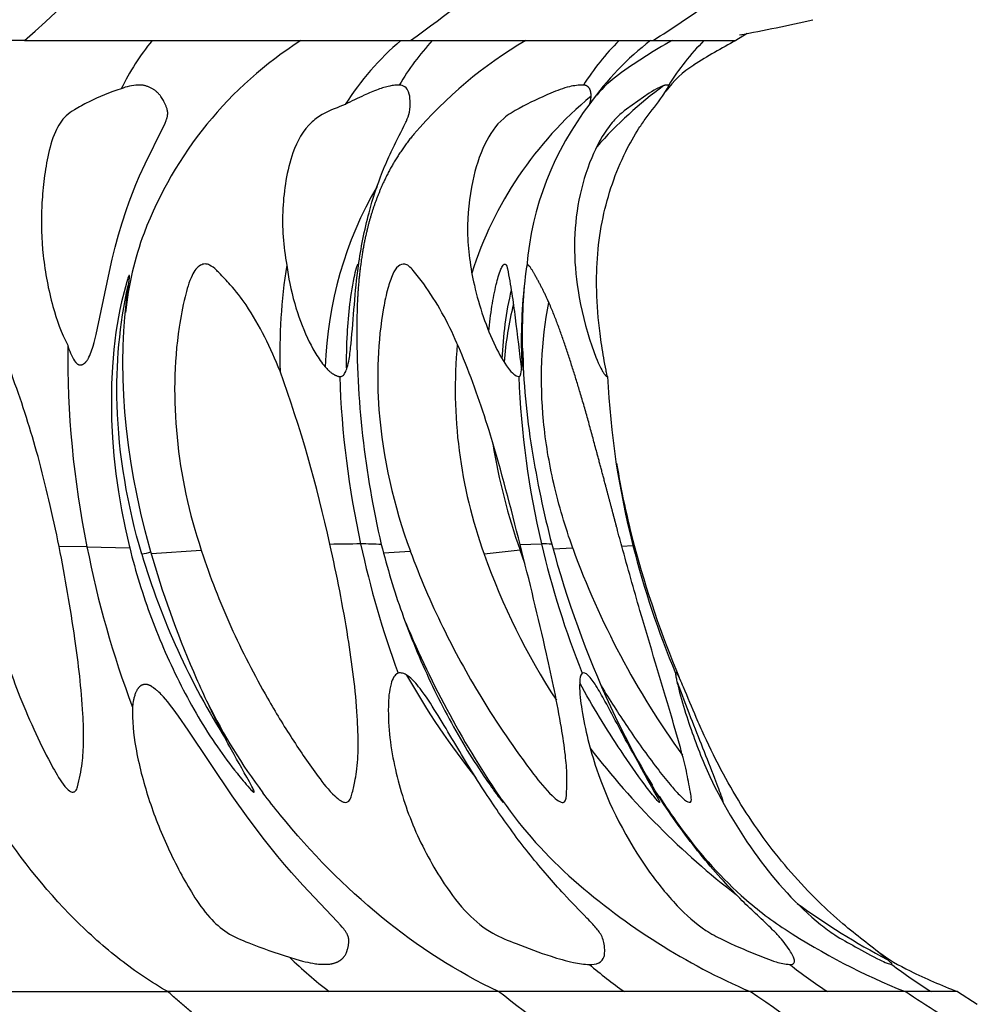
# Model space of a CAD drawing. Header units: millimetres. Extents: x 1250 to 1725, y 0 to 1655.
# Tile 41 of 256: x 1539 to 1567, y 193 to 223. Entities that reach past the tile are written whole.
import ezdxf

# ---------------------------------------------------------------- set-up
doc = ezdxf.new("R2010")
doc.units = ezdxf.units.MM
doc.header["$MEASUREMENT"] = 0
doc.layers.add('Crea2D$visibili$tangenti', color=7, linetype='Continuous', true_color=0x000000)

msp = doc.modelspace()

# ---------------------------------------------------------------- linework, layer by layer
at = {"layer": 'Crea2D$visibili$tangenti'}
for p, q in [((1560.406, 222.315), (1560.067, 222.101)), ((1538.841, 222.101), (1523.833, 222.101)), ((1538.841, 222.101), (1550.358, 222.101)), ((1550.358, 222.101), (1557.597, 222.101)), ((1557.597, 222.101), (1560.067, 222.101)), ((1553.825, 215.348), (1553.827, 215.362)), ((1540.701, 206.994), (1539.871, 206.998)), ((1540.701, 206.994), (1541.977, 206.96)), ((1542.625, 206.797), (1544.114, 206.893)), ((1544.114, 206.893), (1544.119, 206.861)), ((1553.627, 206.894), (1552.556, 206.777)), ((1553.774, 206.489), (1553.627, 206.894)), ((1553.63, 207.058), (1554.266, 207.077)), ((1555.2, 206.948), (1554.615, 206.918)), ((1556.665, 207.007), (1556.996, 207.029)), ((1556.996, 207.029), (1557.026, 207.031)), ((1549.55, 206.808), (1550.352, 206.865)), ((1549.988, 203.221), (1549.976, 203.217)), ((1556.713, 201.411), (1556.945, 200.95)), ((1537.405, 193.716), (1543.111, 193.716)), ((1547.934, 193.716), (1543.111, 193.716)), ((1552.987, 193.716), (1547.934, 193.716)), ((1556.741, 193.716), (1552.987, 193.716)), ((1560.496, 193.716), (1556.741, 193.716)), ((1562.807, 193.716), (1560.496, 193.716)), ((1565.119, 193.716), (1562.807, 193.716)), ((1565.9, 193.716), (1565.119, 193.716)), ((1566.681, 193.716), (1565.9, 193.716)), ((1566.681, 193.716), (1567.273, 193.34))]:
    msp.add_line(p, q, dxfattribs=at)
for points in [[(1540.127, 213.013, 0.077342), (1540.333, 212.539), (1540.359, 212.507), (1540.366, 212.499), (1540.373, 212.491), (1540.38, 212.483), (1540.388, 212.475), (1540.392, 212.471), (1540.396, 212.467), (1540.4, 212.464), (1540.404, 212.46), (1540.408, 212.457), (1540.412, 212.453), (1540.416, 212.45), (1540.421, 212.447), (1540.425, 212.444), (1540.43, 212.441), (1540.434, 212.439), (1540.439, 212.436), (1540.441, 212.435), (1540.443, 212.434), (1540.446, 212.433), (1540.448, 212.432), (1540.45, 212.431), (1540.453, 212.43), (1540.455, 212.429), (1540.458, 212.428), (1540.461, 212.427), (1540.465, 212.426), (1540.469, 212.425), (1540.473, 212.424), (1540.477, 212.424), (1540.481, 212.423), (1540.485, 212.422), (1540.489, 212.422), (1540.493, 212.422), (1540.497, 212.422), (1540.501, 212.422), (1540.505, 212.422), (1540.509, 212.422), (1540.513, 212.422), (1540.517, 212.423), (1540.521, 212.423), (1540.525, 212.424), (1540.529, 212.424), (1540.533, 212.425), (1540.537, 212.426), (1540.541, 212.427), (1540.545, 212.428), (1540.549, 212.429), (1540.553, 212.43), (1540.557, 212.431), (1540.561, 212.432), (1540.565, 212.434), (1540.569, 212.435), (1540.573, 212.437), (1540.577, 212.438), (1540.581, 212.44), (1540.584, 212.442), (1540.588, 212.444), (1540.592, 212.446), (1540.596, 212.448), (1540.599, 212.45), (1540.603, 212.452), (1540.607, 212.454), (1540.614, 212.458), (1540.621, 212.463), (1540.627, 212.468), (1540.634, 212.473), (1540.641, 212.479), (1540.647, 212.484), (1540.653, 212.49), (1540.659, 212.496), (1540.665, 212.502), (1540.671, 212.509), (1540.676, 212.515), (1540.682, 212.522), (1540.687, 212.529), (1540.692, 212.535), (1540.697, 212.542), (1540.707, 212.557), (1540.717, 212.572), (1540.726, 212.587), (1540.734, 212.602), (1540.743, 212.618), (1540.759, 212.649), (1540.785, 212.704), (1540.808, 212.758), (1540.83, 212.812), (1540.851, 212.867), (1540.869, 212.922), (1540.887, 212.977), (1540.92, 213.089), (1540.951, 213.207), (1540.98, 213.326), (1541.343, 215.073), (1541.455, 215.572), (1541.547, 215.938), (1541.648, 216.303), (1541.757, 216.666), (1541.874, 217.026), (1541.964, 217.288), (1542.06, 217.547), (1542.162, 217.805), (1542.27, 218.059), (1542.437, 218.421), (1542.971, 219.492), (1543.017, 219.589), (1543.039, 219.639), (1543.049, 219.664), (1543.059, 219.689), (1543.07, 219.72), (1543.08, 219.751), (1543.085, 219.767), (1543.089, 219.783), (1543.094, 219.799), (1543.097, 219.815), (1543.101, 219.832), (1543.104, 219.849), (1543.107, 219.866), (1543.109, 219.883), (1543.11, 219.891), (1543.111, 219.9), (1543.111, 219.908), (1543.112, 219.917), (1543.112, 219.925), (1543.112, 219.934), (1543.112, 219.942), (1543.111, 219.951), (1543.111, 219.962), (1543.11, 219.973), (1543.108, 219.984), (1543.107, 219.995), (1543.105, 220.006), (1543.103, 220.017), (1543.1, 220.027), (1543.098, 220.038), (1543.095, 220.049), (1543.092, 220.06), (1543.085, 220.081), (1543.078, 220.103), (1543.07, 220.124), (1543.063, 220.144), (1543.054, 220.164), (1543.037, 220.203), (1543.019, 220.241), (1542.999, 220.28), (1542.982, 220.311), (1542.964, 220.343), (1542.945, 220.374), (1542.925, 220.404), (1542.905, 220.434), (1542.894, 220.448), (1542.883, 220.463), (1542.872, 220.477), (1542.86, 220.491), (1542.849, 220.504), (1542.837, 220.518), (1542.822, 220.533), (1542.807, 220.548), (1542.791, 220.563), (1542.776, 220.577), (1542.759, 220.591), (1542.743, 220.604), (1542.726, 220.617), (1542.709, 220.629), (1542.691, 220.641), (1542.673, 220.653), (1542.655, 220.664), (1542.637, 220.675), (1542.618, 220.685), (1542.599, 220.694), (1542.58, 220.703), (1542.56, 220.712), (1542.541, 220.72), (1542.521, 220.727), (1542.501, 220.734), (1542.481, 220.741), (1542.46, 220.747), (1542.44, 220.752), (1542.419, 220.757), (1542.398, 220.761), (1542.377, 220.765), (1542.356, 220.768), (1542.335, 220.77), (1542.314, 220.772), (1542.292, 220.774), (1542.271, 220.774), (1542.25, 220.774), (1542.228, 220.774)], [(1557.774, 199.553, 0.014691), (1558.365, 198.686, 0.054154), (1560.227, 196.586, 0.039831), (1561.54, 195.577)]]:
    msp.add_lwpolyline(points, format="xyb", dxfattribs=at)
for points in [[(1558.063, 220.771), (1558.014, 220.774), (1558.005, 220.773), (1557.996, 220.773), (1557.987, 220.772), (1557.978, 220.771), (1557.969, 220.77), (1557.96, 220.768), (1557.952, 220.766), (1557.943, 220.764), (1557.934, 220.762), (1557.926, 220.759), (1557.909, 220.754), (1557.892, 220.748), (1557.875, 220.742), (1557.852, 220.733), (1557.829, 220.723), (1557.807, 220.713), (1557.785, 220.703), (1557.741, 220.681), (1557.697, 220.658), (1557.625, 220.617), (1557.554, 220.574), (1557.484, 220.529), (1557.142, 220.292), (1556.802, 220.052), (1556.736, 220.001), (1556.671, 219.949), (1556.64, 219.922), (1556.609, 219.895), (1556.567, 219.857), (1556.527, 219.818), (1556.488, 219.778), (1556.45, 219.737), (1556.412, 219.696), (1556.375, 219.654), (1556.34, 219.61), (1556.305, 219.567), (1556.263, 219.511), (1556.222, 219.455), (1556.182, 219.398), (1556.144, 219.34), (1556.107, 219.282), (1556.071, 219.223), (1556.036, 219.163), (1556.002, 219.102), (1555.938, 218.979), (1555.877, 218.854), (1555.819, 218.728), (1555.765, 218.6), (1555.704, 218.447), (1555.647, 218.292), (1555.594, 218.137), (1555.544, 217.98), (1555.498, 217.822), (1555.457, 217.662), (1555.419, 217.503), (1555.385, 217.342), (1555.354, 217.175), (1555.328, 217.007), (1555.305, 216.839), (1555.287, 216.671), (1555.272, 216.501), (1555.262, 216.332), (1555.255, 216.162), (1555.253, 215.993), (1555.254, 215.823), (1555.258, 215.653), (1555.266, 215.483), (1555.278, 215.314), (1555.293, 215.144), (1555.312, 214.975), (1555.333, 214.807), (1555.358, 214.639), (1555.394, 214.429), (1555.435, 214.22), (1555.48, 214.013), (1555.53, 213.806), (1555.584, 213.6), (1555.642, 213.396), (1555.704, 213.192), (1555.77, 212.99), (1555.829, 212.819), (1555.892, 212.65), (1555.926, 212.566), (1555.962, 212.483), (1555.999, 212.401), (1556.039, 212.319), (1556.063, 212.273), (1556.076, 212.25), (1556.089, 212.228), (1556.103, 212.205), (1556.117, 212.184), (1556.132, 212.162), (1556.139, 212.152), (1556.147, 212.141), (1556.153, 212.135), (1556.158, 212.128), (1556.164, 212.121), (1556.17, 212.115), (1556.176, 212.108), (1556.179, 212.105), (1556.182, 212.102), (1556.185, 212.099), (1556.189, 212.096), (1556.192, 212.094), (1556.196, 212.091), (1556.198, 212.089), (1556.2, 212.088), (1556.202, 212.086), (1556.205, 212.084), (1556.207, 212.083), (1556.21, 212.081), (1556.212, 212.08), (1556.215, 212.079), (1556.217, 212.077), (1556.22, 212.076), (1556.221, 212.076), (1556.222, 212.075), (1556.224, 212.075), (1556.225, 212.074), (1556.226, 212.074), (1556.228, 212.073), (1556.229, 212.073), (1556.23, 212.073), (1556.232, 212.072), (1556.233, 212.072), (1556.234, 212.072), (1556.236, 212.071)], [(1555.714, 220.215), (1555.732, 220.301), (1555.737, 220.33), (1555.74, 220.357), (1555.743, 220.384), (1555.745, 220.41), (1555.746, 220.437), (1555.747, 220.458), (1555.747, 220.479), (1555.746, 220.5), (1555.745, 220.511), (1555.744, 220.521), (1555.743, 220.532), (1555.742, 220.542), (1555.74, 220.553), (1555.739, 220.563), (1555.737, 220.573), (1555.734, 220.584), (1555.732, 220.594), (1555.729, 220.604), (1555.726, 220.612), (1555.723, 220.62), (1555.72, 220.629), (1555.717, 220.637), (1555.713, 220.645), (1555.709, 220.653), (1555.705, 220.66), (1555.701, 220.668), (1555.699, 220.672), (1555.696, 220.675), (1555.694, 220.679), (1555.691, 220.683), (1555.689, 220.686), (1555.686, 220.69), (1555.684, 220.693), (1555.681, 220.696), (1555.678, 220.7), (1555.675, 220.703), (1555.672, 220.706), (1555.669, 220.709), (1555.666, 220.712), (1555.663, 220.715), (1555.66, 220.718), (1555.657, 220.721), (1555.654, 220.724), (1555.651, 220.726), (1555.647, 220.728), (1555.644, 220.731), (1555.641, 220.733), (1555.638, 220.735), (1555.634, 220.737), (1555.631, 220.74), (1555.627, 220.742), (1555.624, 220.744), (1555.62, 220.746), (1555.617, 220.747), (1555.613, 220.749), (1555.61, 220.751), (1555.606, 220.753), (1555.602, 220.754), (1555.595, 220.757), (1555.587, 220.76), (1555.58, 220.762), (1555.572, 220.765), (1555.564, 220.766), (1555.557, 220.768), (1555.549, 220.769), (1555.541, 220.771), (1555.517, 220.774)], [(1546.664, 215.402), (1546.683, 215.262), (1546.705, 215.123), (1546.729, 214.984), (1546.756, 214.846), (1546.788, 214.697), (1546.823, 214.548), (1546.86, 214.401), (1546.901, 214.254), (1546.94, 214.121), (1546.981, 213.99), (1547.026, 213.859), (1547.072, 213.729), (1547.121, 213.6), (1547.173, 213.473), (1547.227, 213.346), (1547.284, 213.22), (1547.336, 213.113), (1547.389, 213.007), (1547.445, 212.902), (1547.504, 212.799), (1547.566, 212.698), (1547.598, 212.648), (1547.631, 212.599), (1547.665, 212.55), (1547.7, 212.503), (1547.736, 212.455), (1547.774, 212.409), (1547.8, 212.377), (1547.828, 212.346), (1547.856, 212.315), (1547.884, 212.285), (1547.914, 212.256), (1547.93, 212.242), (1547.945, 212.228), (1547.961, 212.214), (1547.977, 212.201), (1547.993, 212.188), (1548.01, 212.176), (1548.023, 212.167), (1548.036, 212.158), (1548.049, 212.15), (1548.062, 212.142), (1548.075, 212.134), (1548.089, 212.126), (1548.103, 212.119), (1548.117, 212.112), (1548.131, 212.106), (1548.145, 212.1), (1548.159, 212.095), (1548.174, 212.089), (1548.189, 212.085), (1548.196, 212.083), (1548.204, 212.081), (1548.211, 212.079), (1548.219, 212.078), (1548.226, 212.076), (1548.234, 212.075), (1548.244, 212.073)], [(1542.613, 206.838), (1542.582, 206.948), (1542.442, 207.472), (1542.314, 207.999), (1542.197, 208.528), (1542.093, 209.06), (1542.011, 209.544), (1541.94, 210.03), (1541.881, 210.518), (1541.835, 211.006), (1541.801, 211.503), (1541.782, 212), (1541.776, 212.498), (1541.785, 212.995), (1541.804, 213.423), (1541.835, 213.85), (1541.894, 214.411), (1541.969, 215.017), (1541.97, 215.029), (1541.97, 215.04), (1541.971, 215.052), (1541.971, 215.063), (1541.971, 215.066), (1541.971, 215.069), (1541.971, 215.072), (1541.971, 215.073), (1541.97, 215.074), (1541.97, 215.076), (1541.97, 215.077), (1541.97, 215.079), (1541.969, 215.08), (1541.969, 215.081), (1541.969, 215.082), (1541.969, 215.083), (1541.968, 215.083), (1541.968, 215.084), (1541.968, 215.085), (1541.968, 215.085), (1541.967, 215.086), (1541.967, 215.087), (1541.967, 215.087), (1541.967, 215.088), (1541.966, 215.088), (1541.966, 215.089), (1541.966, 215.089), (1541.966, 215.089), (1541.966, 215.089), (1541.966, 215.089), (1541.965, 215.09), (1541.965, 215.09), (1541.965, 215.09), (1541.965, 215.09), (1541.965, 215.09), (1541.965, 215.09), (1541.965, 215.091), (1541.965, 215.091), (1541.965, 215.091), (1541.965, 215.091), (1541.964, 215.091), (1541.964, 215.091), (1541.964, 215.091), (1541.964, 215.091), (1541.964, 215.091), (1541.964, 215.091), (1541.964, 215.091), (1541.964, 215.091), (1541.964, 215.091), (1541.964, 215.091), (1541.964, 215.091), (1541.964, 215.091), (1541.964, 215.091), (1541.963, 215.091), (1541.963, 215.091), (1541.963, 215.091), (1541.963, 215.091), (1541.963, 215.091), (1541.963, 215.091), (1541.963, 215.091), (1541.963, 215.091), (1541.963, 215.091), (1541.963, 215.091), (1541.963, 215.091), (1541.963, 215.091), (1541.963, 215.091), (1541.962, 215.091), (1541.962, 215.091), (1541.962, 215.091), (1541.962, 215.091), (1541.962, 215.091), (1541.962, 215.091), (1541.962, 215.091), (1541.962, 215.091), (1541.962, 215.091), (1541.962, 215.091), (1541.962, 215.091), (1541.962, 215.091), (1541.961, 215.091), (1541.961, 215.091), (1541.961, 215.091), (1541.961, 215.091), (1541.961, 215.091), (1541.961, 215.091), (1541.961, 215.091), (1541.961, 215.091), (1541.961, 215.091), (1541.96, 215.09), (1541.96, 215.09), (1541.96, 215.09), (1541.96, 215.09), (1541.96, 215.09), (1541.96, 215.09), (1541.959, 215.09), (1541.959, 215.089), (1541.959, 215.089), (1541.958, 215.088), (1541.958, 215.088), (1541.958, 215.088), (1541.957, 215.087), (1541.956, 215.086), (1541.956, 215.084), (1541.954, 215.082), (1541.953, 215.08), (1541.95, 215.074), (1541.947, 215.069), (1541.945, 215.064), (1541.943, 215.059), (1541.941, 215.054), (1541.939, 215.05), (1541.936, 215.04), (1541.924, 215.006), (1541.912, 214.971), (1541.891, 214.899), (1541.808, 214.602), (1541.733, 214.303), (1541.684, 214.078), (1541.641, 213.852), (1541.602, 213.625), (1541.568, 213.397), (1541.535, 213.14), (1541.506, 212.883), (1541.483, 212.626), (1541.464, 212.368), (1541.439, 211.852), (1541.431, 211.335), (1541.439, 210.792), (1541.465, 210.249), (1541.507, 209.707), (1541.565, 209.166), (1541.64, 208.628), (1541.731, 208.092), (1541.838, 207.559), (1541.96, 207.029), (1541.977, 206.96)], [(1546.744, 194.747), (1546.94, 194.684), (1547.036, 194.656), (1547.132, 194.63), (1547.21, 194.61), (1547.289, 194.592), (1547.368, 194.575), (1547.447, 194.561), (1547.527, 194.549), (1547.567, 194.544), (1547.607, 194.54), (1547.647, 194.537), (1547.687, 194.534), (1547.728, 194.532), (1547.768, 194.532), (1547.799, 194.531), (1547.829, 194.532), (1547.859, 194.533), (1547.89, 194.535), (1547.92, 194.537), (1547.95, 194.54), (1547.98, 194.545), (1548.009, 194.55), (1548.024, 194.553), (1548.039, 194.556), (1548.053, 194.559), (1548.068, 194.563), (1548.082, 194.567), (1548.096, 194.571), (1548.111, 194.576), (1548.125, 194.581), (1548.139, 194.586), (1548.152, 194.592), (1548.166, 194.597), (1548.18, 194.604), (1548.193, 194.61), (1548.206, 194.617), (1548.219, 194.624), (1548.232, 194.632), (1548.242, 194.638), (1548.252, 194.644), (1548.261, 194.65), (1548.27, 194.657), (1548.28, 194.664), (1548.289, 194.671), (1548.297, 194.678), (1548.306, 194.686), (1548.315, 194.693), (1548.323, 194.701), (1548.331, 194.709), (1548.34, 194.717), (1548.347, 194.725), (1548.355, 194.734), (1548.362, 194.742), (1548.37, 194.751), (1548.38, 194.764), (1548.389, 194.777), (1548.398, 194.791), (1548.407, 194.805), (1548.415, 194.819), (1548.423, 194.833), (1548.43, 194.847), (1548.437, 194.862), (1548.444, 194.877), (1548.45, 194.892), (1548.456, 194.907), (1548.462, 194.923), (1548.467, 194.938), (1548.472, 194.954), (1548.482, 194.985), (1548.487, 195.004), (1548.492, 195.023), (1548.496, 195.042), (1548.5, 195.061), (1548.504, 195.08), (1548.507, 195.099), (1548.51, 195.118), (1548.512, 195.138), (1548.515, 195.165), (1548.516, 195.178), (1548.517, 195.191), (1548.517, 195.205), (1548.518, 195.218), (1548.518, 195.232), (1548.517, 195.245), (1548.517, 195.257), (1548.516, 195.268), (1548.515, 195.28), (1548.513, 195.291), (1548.512, 195.303), (1548.51, 195.314), (1548.507, 195.325), (1548.505, 195.336), (1548.503, 195.343), (1548.501, 195.35), (1548.499, 195.357), (1548.497, 195.364), (1548.492, 195.377), (1548.487, 195.39), (1548.481, 195.403), (1548.476, 195.416), (1548.469, 195.429), (1548.463, 195.442), (1548.452, 195.462), (1548.44, 195.481), (1548.428, 195.5), (1548.415, 195.519), (1548.39, 195.555), (1548.364, 195.589), (1548.319, 195.644), (1548.273, 195.698), (1548.179, 195.802), (1547.142, 196.896), (1546.805, 197.267), (1546.598, 197.507), (1546.396, 197.75), (1546.003, 198.247), (1545.512, 198.896), (1545.037, 199.557), (1543.723, 201.519), (1543.435, 201.938), (1543.277, 202.154), (1543.196, 202.26), (1543.112, 202.365), (1543.049, 202.441), (1542.984, 202.515), (1542.916, 202.587), (1542.882, 202.622), (1542.846, 202.656), (1542.837, 202.665), (1542.828, 202.674), (1542.819, 202.683), (1542.81, 202.691), (1542.791, 202.708), (1542.772, 202.723), (1542.752, 202.738), (1542.692, 202.783), (1542.659, 202.806), (1542.642, 202.817), (1542.625, 202.828), (1542.617, 202.834), (1542.608, 202.839), (1542.599, 202.844), (1542.59, 202.848), (1542.581, 202.853), (1542.572, 202.857), (1542.563, 202.861), (1542.554, 202.864), (1542.547, 202.867), (1542.54, 202.869), (1542.533, 202.871), (1542.525, 202.873), (1542.518, 202.875), (1542.511, 202.877), (1542.504, 202.878), (1542.496, 202.879), (1542.489, 202.88), (1542.482, 202.881), (1542.474, 202.882), (1542.467, 202.883), (1542.459, 202.883), (1542.452, 202.883), (1542.444, 202.883), (1542.437, 202.883), (1542.43, 202.883), (1542.422, 202.882), (1542.415, 202.881), (1542.408, 202.88), (1542.4, 202.879), (1542.393, 202.878), (1542.386, 202.877), (1542.379, 202.875), (1542.372, 202.873), (1542.365, 202.871), (1542.358, 202.869), (1542.352, 202.866), (1542.345, 202.864), (1542.338, 202.861), (1542.332, 202.858), (1542.325, 202.855), (1542.322, 202.853), (1542.318, 202.851), (1542.314, 202.848), (1542.311, 202.846), (1542.307, 202.844), (1542.303, 202.842), (1542.296, 202.837), (1542.29, 202.832), (1542.283, 202.826), (1542.276, 202.821), (1542.27, 202.815), (1542.264, 202.809), (1542.258, 202.802), (1542.252, 202.796), (1542.246, 202.789), (1542.24, 202.783), (1542.235, 202.776), (1542.229, 202.768), (1542.224, 202.761), (1542.219, 202.754), (1542.214, 202.746), (1542.209, 202.739), (1542.204, 202.731), (1542.195, 202.715), (1542.186, 202.699), (1542.178, 202.682), (1542.17, 202.666), (1542.162, 202.649), (1542.155, 202.632), (1542.145, 202.606), (1542.135, 202.58), (1542.127, 202.554), (1542.119, 202.529), (1542.111, 202.503), (1542.104, 202.477), (1542.098, 202.45), (1542.093, 202.424), (1542.083, 202.371), (1542.074, 202.318), (1542.061, 202.207)]]:
    msp.add_lwpolyline(points, dxfattribs=at)
for centre, radius, start, end in [((1520.819, 263.108), 50.538, 305.7666, 310.2187), ((1528.035, 267.94), 54.545, 302.8192, 304.9243), ((1550.113, 276.367), 55.025, 280.5393, 282.8645), ((1548.726, 217.179), 7.823, 141.0017, 153.5864), ((1553.416, 212.162), 11.782, 122.4834, 159.1436), ((1555.571, 215.657), 8.475, 130.5006, 147.6347), ((1556.734, 216.828), 7.785, 137.3682, 149.548), ((1560.488, 210.719), 13.204, 120.4557, 139.4393), ((1562.165, 216.521), 7.892, 135.0051, 147.3986), ((1562.844, 215.187), 8.725, 127.5803, 144.807), ((1565.802, 208.359), 15.723, 119.0716, 125.9939), ((1564.668, 216.631), 7.795, 135.4323, 147.9237), ((1568.33, 206.448), 17.701, 117.8293, 122.5442), ((1560.413, 218.835), 2.999, 122.3478, 144.1552), ((1558.704, 218.152), 3.628, 126.1907, 140.1965), ((1542.264, 219.438), 1.336, 91.519, 114.0039), ((1565.642, 210.256), 13.035, 126.3321, 138.273), ((1562.911, 211.773), 11.245, 129.5785, 162.4792), ((1562.923, 214.618), 9.127, 142.1747, 175.3265), ((1559.258, 211.992), 11.451, 149.8167, 178.1466), ((1551.488, 212.986), 9.688, 159.6348, 174.0767), ((1563.678, 212.732), 17.222, 171.0824, 181.6599), ((1569.488, 213.119), 15.824, 173.7484, 182.7062), ((1563.609, 212.237), 10.528, 166.6754, 178.0045), ((1564.649, 211.531), 11.542, 166.4607, 175.1579), ((1576.88, 213.43), 28.126, 179.674, 193.0941), ((1568.988, 212.728), 28.862, 179.434, 191.459), ((1566.143, 211.698), 14.451, 174.6677, 199.912), ((1574.921, 213.339), 21.221, 181.1289, 189.3161), ((1508.983, 198.634), 39.871, 12.2104, 19.9436), ((1576.118, 213.024), 27.89, 181.9528, 192.3119), ((1579.46, 213.042), 25.89, 182.1446, 193.3204), ((1581.859, 213.353), 25.655, 182.8648, 194.264), ((1565.235, 212.387), 15.874, 184.7394, 200.3581), ((1570.725, 212.958), 18.141, 189.1612, 199.5281), ((1583.287, 214.574), 29.677, 189.0558, 194.6545), ((1582.151, 213.713), 25.99, 189.3632, 194.8921), ((1570.011, 212.731), 29.866, 191.0762, 200.6329), ((1548.776, 173.858), 33.218, 89.8394, 91.4214), ((1548.881, 197.133), 9.944, 86.5132, 90.0688), ((1577.342, 213.246), 29.133, 192.2253, 200.1272), ((1554.347, 204.849), 2.229, 84.1198, 92.0839), ((1580.944, 213.355), 27.407, 193.2424, 201.7048), ((1583.643, 214.84), 30.089, 194.9718, 204.7801), ((1579.045, 215.633), 25.378, 200.0126, 215.8341), ((1583.338, 213.691), 27.171, 194.1942, 202.6757), ((1586.191, 214.791), 30.172, 194.8998, 202.8079), ((1542.16, 208.233), 1.466, 276.8757, 287.9743), ((1563.612, 213.11), 22.199, 196.5768, 212.4156), ((1571.728, 213.526), 20.325, 199.3932, 213.1526), ((1461.302, 1887.097), 1682.796, 273.145752, 273.147064), ((1577.643, 216.141), 29.707, 202.6027, 214.3239), ((1570.014, 214.261), 22.673, 209.3042, 218.6675), ((1559.131, 209.557), 16.488, 206.0175, 216.9493), ((1577.12, 211.738), 22.865, 204.5742, 211.2705), ((1574.7, 215.549), 23.925, 217.5119, 232.3606), ((1563.906, 206.971), 13.182, 214.8917, 228.8666), ((1568.374, 212.001), 19.91, 228.7038, 246.6892), ((1574.887, 214.221), 22.094, 233.9811, 242.2113), ((1572.819, 212.901), 20.673, 236.9324, 248.1325), ((1567.975, 199.903), 6.194, 233.7044, 244.0598), ((1556.384, 204.673), 13.837, 225.8395, 232.3634), ((1564.87, 205.249), 14.11, 229.4476, 234.8227), ((1571.092, 206.475), 15.213, 231.7573, 237.006), ((1574.29, 207.158), 15.845, 232.8572, 238.0296), ((1574.212, 212.926), 20.633, 244.3073, 248.5936), ((1443.916, 50.954), 179.659, 50.26712, 52.61999), ((1460.197, 47.458), 177.345, 54.10684, 55.55909), ((1469.137, 44.993), 177.006, 56.3947, 57.16274)]:
    msp.add_arc(centre, radius, start, end, dxfattribs=at)
for points in [[(1538.841, 222.101), (1545.548, 228.008), (1550.824, 236.63), (1555.493, 245.533)], [(1553.027, 166.728), (1549.182, 170.73), (1542.025, 179.951), (1535.07, 189.443), (1531.428, 193.716)]]:
    msp.add_open_spline(points, degree=3, dxfattribs=at)
for points, knots in [([(1548.244, 212.073), (1548.275, 212.065), (1548.347, 212.092), (1548.42, 212.202), (1548.481, 212.371), (1548.542, 212.661), (1548.651, 213.672), (1548.724, 215.147), (1549.065, 216.866), (1549.429, 217.995), (1549.807, 218.848), (1550.06, 219.344), (1550.252, 219.732), (1550.344, 219.98), (1550.353, 220.28), (1550.325, 220.546), (1550.208, 220.738), (1550.081, 220.774), (1550.022, 220.774)], [0, 0, 0, 0, 0.091711, 0.214769, 0.3865, 0.63227, 1.102518, 3.436172, 5.054804, 6.345253, 6.993675, 7.849091, 8.015738, 8.294226, 8.634336, 8.907453, 9.097646, 9.275763, 9.275763, 9.275763, 9.275763]), ([(1550.022, 220.774), (1549.976, 220.773), (1549.881, 220.77), (1549.668, 220.733), (1549.361, 220.638), (1548.92, 220.448), (1548.597, 220.29), (1548.412, 220.194)], [0, 0, 0, 0, 0.137421, 0.286751, 0.645902, 1.100974, 1.725293, 1.725293, 1.725293, 1.725293]), ([(1555.517, 220.774), (1555.378, 220.776), (1555.043, 220.73), (1554.402, 220.477), (1553.745, 220.169), (1553, 219.733), (1552.502, 218.966), (1552.148, 217.806), (1551.997, 216.365), (1552.234, 214.679), (1552.697, 213.31), (1553.163, 212.447), (1553.416, 212.152), (1553.533, 212.081), (1553.588, 212.073)], [0, 0, 0, 0, 0.416496, 1.006594, 2.055816, 2.608475, 3.561006, 4.724736, 6.249767, 7.867554, 9.808031, 10.563843, 10.801555, 10.965323, 10.965323, 10.965323, 10.965323]), ([(1556.236, 212.071), (1556.233, 212.075), (1556.228, 212.093), (1556.213, 212.156), (1556.176, 212.338), (1556.101, 212.751), (1555.982, 213.54), (1555.864, 214.941), (1556.006, 216.801), (1556.562, 218.418), (1557.092, 219.367), (1557.469, 219.914), (1557.782, 220.284), (1557.989, 220.611), (1558.049, 220.718), (1558.062, 220.755), (1558.064, 220.767), (1558.063, 220.771)], [0, 0, 0, 0, 0.015969, 0.054225, 0.194625, 0.573334, 1.312019, 2.590234, 4.787073, 6.87286, 7.673209, 8.046889, 8.863147, 9.126078, 9.205198, 9.230706, 9.242334, 9.242334, 9.242334, 9.242334]), ([(1541.72, 220.659), (1541.386, 220.558), (1540.915, 220.355), (1540.376, 220.075), (1539.996, 219.815), (1539.704, 219.328), (1539.519, 218.647), (1539.409, 217.899), (1539.323, 216.915), (1539.361, 215.657), (1539.625, 214.256), (1539.932, 213.377), (1540.127, 213.013)], [0, 0, 0, 0, 1.047667, 1.527308, 1.829833, 2.411454, 3.194329, 3.943719, 4.676284, 6.158667, 7.705246, 8.94145, 8.94145, 8.94145, 8.94145]), ([(1548.412, 220.194), (1548.194, 220.104), (1547.838, 219.983), (1547.215, 219.56), (1546.834, 218.837), (1546.627, 217.935), (1546.499, 216.805), (1546.562, 215.959), (1546.664, 215.402)], [0, 0, 0, 0, 0.706447, 1.12607, 2.224282, 3.075864, 3.918067, 5.613925, 5.613925, 5.613925, 5.613925]), ([(1546.463, 212.233), (1546.181, 212.918), (1545.76, 213.833), (1545.049, 214.754), (1544.726, 215.08), (1544.532, 215.289), (1544.399, 215.393), (1544.226, 215.449), (1544.077, 215.398), (1543.937, 215.276), (1543.765, 214.959), (1543.599, 214.376), (1543.294, 212.773), (1543.272, 210.198), (1543.744, 207.986), (1544.114, 206.893)], [0, 0, 0, 0, 2.227981, 2.992417, 3.480599, 3.602305, 3.850112, 3.984335, 4.127273, 4.309674, 4.526583, 5.204299, 6.123875, 9.413455, 12.873161, 12.873161, 12.873161, 12.873161]), ([(1548.453, 212.297), (1548.45, 212.459), (1548.45, 212.773), (1548.469, 213.382), (1548.529, 214.134), (1548.632, 214.827), (1548.727, 215.251), (1548.767, 215.381), (1548.783, 215.418), (1548.793, 215.434), (1548.805, 215.423), (1548.802, 215.41), (1548.804, 215.403)], [0, 0, 0, 0, 0.485661, 0.943087, 1.82721, 2.746216, 3.043325, 3.130277, 3.153948, 3.167334, 3.176618, 3.199318, 3.199318, 3.199318, 3.199318]), ([(1553.63, 207.058), (1553.352, 208.15), (1552.877, 210.027), (1552.026, 212.493), (1551.259, 214.154), (1550.616, 215.03), (1550.326, 215.367), (1550.161, 215.46), (1549.954, 215.365), (1549.799, 215.084), (1549.66, 214.662), (1549.381, 213.319), (1549.342, 212.093), (1549.415, 211.077)], [0, 0, 0, 0, 3.382892, 5.796497, 7.829534, 8.848803, 9.041141, 9.170548, 9.37844, 9.665342, 10.116982, 10.714967, 13.770499, 13.770499, 13.770499, 13.770499]), ([(1552.694, 213.422), (1552.717, 213.674), (1552.776, 214.145), (1552.894, 214.765), (1553.01, 215.176), (1553.103, 215.382), (1553.176, 215.447), (1553.234, 215.38), (1553.29, 215.084), (1553.388, 214.562), (1553.516, 213.548), (1553.607, 212.781), (1553.67, 212.257)], [0, 0, 0, 0, 0.760333, 1.420124, 1.896444, 2.035827, 2.102767, 2.155464, 2.263341, 3.01178, 3.746436, 5.329141, 5.329141, 5.329141, 5.329141]), ([(1553.588, 212.073), (1553.592, 212.07), (1553.612, 212.071), (1553.638, 212.104), (1553.668, 212.212), (1553.688, 212.418), (1553.702, 212.934), (1553.699, 213.535), (1553.729, 214.416), (1553.774, 214.964), (1553.825, 215.348)], [0, 0, 0, 0, 0.014337, 0.054312, 0.11937, 0.3509, 0.67208, 1.66727, 2.155086, 3.316172, 3.316172, 3.316172, 3.316172]), ([(1539.871, 206.998), (1539.777, 207.465), (1539.578, 208.363), (1539.163, 210.046), (1538.559, 211.929), (1537.845, 213.695), (1537.256, 214.678), (1536.993, 215.048), (1536.912, 215.094), (1536.877, 215.094)], [0, 0, 0, 0, 1.429751, 2.760482, 5.193373, 7.366621, 8.45851, 8.625151, 8.726605, 8.726605, 8.726605, 8.726605]), ([(1542.336, 206.777), (1541.914, 208.219), (1541.434, 210.924), (1541.671, 213.641), (1541.934, 214.792)], [-13.294075, -13.294075, -13.294075, -13.294075, -13.044075, -12.8438532, -12.8438532, -12.8438532, -12.8438532]), ([(1555.2, 206.948), (1555.088, 207.265), (1554.881, 207.903), (1554.548, 209.162), (1554.192, 211.287), (1554.256, 213.12), (1554.487, 214.283)], [0, 0, 0, 0, 1.007123, 2.014154, 3.90498, 7.45952, 7.45952, 7.45952, 7.45952]), ([(1543.111, 193.716), (1542.618, 193.999), (1541.645, 194.658), (1539.792, 196.313), (1536.82, 200.121), (1535.259, 204.09), (1534.626, 206.907)], [0, 0, 0, 0, 1.704451, 3.51691, 7.438322, 16.108328, 16.108328, 16.108328, 16.108328]), ([(1537.399, 206.974), (1537.568, 206.179), (1537.935, 204.671), (1538.557, 202.822), (1539.159, 201.429), (1539.603, 200.534), (1539.938, 199.958), (1540.154, 199.716), (1540.277, 199.652), (1540.385, 199.712), (1540.471, 200.019), (1540.573, 200.503), (1540.611, 201.24), (1540.57, 202.481), (1540.339, 204.429), (1540.051, 206.085), (1539.871, 206.998)], [0, 0, 0, 0, 2.43911, 4.651735, 5.847866, 6.987417, 7.651153, 7.840039, 7.958374, 8.042562, 8.175205, 8.901265, 9.536957, 10.373675, 12.627052, 15.417187, 15.417187, 15.417187, 15.417187]), ([(1541.977, 206.96), (1542.155, 206.251), (1542.589, 204.847), (1543.463, 202.852), (1544.36, 201.32), (1545.089, 200.333), (1545.454, 199.901), (1545.619, 199.714), (1545.669, 199.674), (1545.692, 199.663), (1545.697, 199.688), (1545.673, 199.749), (1545.45, 200.167), (1545.064, 200.821), (1544.476, 201.956), (1543.575, 203.888), (1542.96, 205.619), (1542.613, 206.838)], [0, 0, 0, 0, 2.195105, 4.401421, 6.524235, 7.507996, 8.081127, 8.220309, 8.25448, 8.27284, 8.288049, 8.323495, 8.465929, 9.710124, 10.601457, 12.300719, 16.101568, 16.101568, 16.101568, 16.101568]), ([(1544.119, 206.861), (1544.372, 206.097), (1544.96, 204.599), (1545.909, 202.745), (1546.809, 201.27), (1547.474, 200.293), (1547.959, 199.669), (1548.253, 199.415), (1548.41, 199.347), (1548.542, 199.4), (1548.58, 199.513), (1548.636, 199.701), (1548.693, 199.955), (1548.779, 200.424), (1548.806, 201.079), (1548.759, 202.424), (1548.494, 204.444), (1548.161, 206.146), (1547.952, 207.066)], [0, 0, 0, 0, 2.415811, 4.822652, 6.239767, 7.598841, 8.367043, 8.604899, 8.759811, 8.859768, 9.00343, 9.083189, 9.471017, 9.766126, 10.525206, 11.427541, 13.801363, 16.630921, 16.630921, 16.630921, 16.630921]), ([(1549.486, 207.058), (1549.573, 206.711), (1549.763, 206.026), (1550.218, 204.642), (1550.92, 202.954), (1551.774, 201.341), (1552.466, 200.255), (1552.832, 199.741), (1553.015, 199.492), (1553.085, 199.404), (1553.11, 199.373), (1553.119, 199.365)], [0, 0, 0, 0, 1.072741, 2.133121, 4.369088, 6.552008, 7.601177, 8.229253, 8.445234, 8.528488, 8.565485, 8.565485, 8.565485, 8.565485]), ([(1550.352, 206.865), (1550.636, 206.092), (1551.271, 204.61), (1552.495, 202.377), (1553.62, 200.716), (1554.433, 199.698), (1554.729, 199.432), (1554.847, 199.37), (1554.923, 199.356), (1554.992, 199.412), (1555.006, 199.507), (1555.018, 199.683), (1555.022, 199.904), (1555.029, 200.292), (1554.976, 200.847), (1554.795, 202.062), (1554.347, 204.161), (1553.904, 205.975), (1553.63, 207.058)], [0, 0, 0, 0, 2.47173, 4.828184, 7.632433, 8.483932, 8.732874, 8.820208, 8.880912, 8.953579, 9.06631, 9.156479, 9.490874, 9.723174, 10.324276, 11.158486, 13.408105, 16.760402, 16.760402, 16.760402, 16.760402]), ([(1556.049, 202.84), (1556.298, 202.425), (1556.833, 201.591), (1557.529, 200.616), (1558.058, 199.947), (1558.347, 199.616), (1558.536, 199.435), (1558.654, 199.365), (1558.73, 199.366), (1558.746, 199.476), (1558.693, 199.749), (1558.615, 200.235), (1558.412, 201.009), (1557.943, 202.637), (1557.317, 204.673), (1556.842, 206.369), (1556.665, 207.007)], [0, 0, 0, 0, 1.454002, 2.971332, 3.590905, 4.010892, 4.290036, 4.374063, 4.419609, 4.502109, 4.653047, 5.282441, 5.953035, 7.064749, 10.360907, 12.346661, 12.346661, 12.346661, 12.346661]), ([(1549.976, 203.217), (1549.929, 203.192), (1549.843, 203.096), (1549.721, 202.761), (1549.656, 201.826), (1549.845, 200.351), (1550.425, 198.557), (1551.203, 197.12), (1551.996, 196.059), (1552.741, 195.45), (1553.62, 195.106), (1554.415, 194.801), (1555.15, 194.592), (1555.536, 194.528), (1555.696, 194.528)], [0, 0, 0, 0, 0.15758, 0.378486, 1.055515, 2.957618, 4.812464, 6.690873, 7.837441, 8.780941, 9.538642, 10.652259, 11.34233, 11.823513, 11.823513, 11.823513, 11.823513]), ([(1555.696, 194.528), (1555.79, 194.521), (1555.984, 194.535), (1556.144, 194.724), (1556.157, 194.938), (1556.148, 195.119), (1556.096, 195.311), (1556.018, 195.461), (1555.91, 195.598), (1555.781, 195.746), (1555.453, 196.092), (1554.989, 196.565), (1554.253, 197.386), (1553.43, 198.406), (1552.665, 199.535), (1551.893, 200.753), (1551.299, 201.786), (1550.717, 202.687), (1550.379, 203.089), (1550.132, 203.227), (1550.031, 203.233), (1549.988, 203.221)], [0, 0, 0, 0, 0.289209, 0.540408, 0.687232, 0.916465, 1.093365, 1.271113, 1.427597, 1.610068, 1.864063, 2.85528, 3.597712, 5.170337, 6.786989, 7.685277, 9.498303, 10.358625, 10.903749, 11.059957, 11.195146, 11.195146, 11.195146, 11.195146]), ([(1555.477, 203.216), (1555.447, 203.184), (1555.411, 203.066), (1555.394, 202.697), (1555.506, 201.771), (1555.994, 199.824), (1557.014, 197.847), (1558.248, 196.31), (1558.998, 195.62), (1559.816, 195.181), (1560.525, 194.885), (1561.189, 194.615), (1561.539, 194.535), (1561.675, 194.528)], [0, 0, 0, 0, 0.129576, 0.364722, 1.100868, 2.924145, 6.366532, 7.700426, 8.832771, 9.398608, 10.477528, 11.138746, 11.547553, 11.547553, 11.547553, 11.547553]), ([(1561.675, 194.528), (1561.698, 194.527), (1561.736, 194.529), (1561.804, 194.551), (1561.833, 194.641), (1561.78, 194.764), (1561.646, 195.006), (1561.438, 195.286), (1560.947, 195.786), (1560.352, 196.317), (1559.444, 197.277), (1558.449, 198.483), (1557.591, 199.799), (1556.832, 201.113), (1556.358, 202.038), (1555.922, 202.815), (1555.725, 203.102), (1555.572, 203.227), (1555.504, 203.233), (1555.48, 203.219)], [0, 0, 0, 0, 0.067612, 0.115346, 0.203327, 0.32462, 0.505333, 1.040142, 1.359618, 2.612476, 3.425547, 5.323657, 7.296985, 8.131447, 9.876365, 10.411489, 10.806042, 10.916363, 10.996212, 10.996212, 10.996212, 10.996212]), ([(1564.722, 194.527), (1564.725, 194.549), (1564.701, 194.572), (1564.617, 194.651), (1564.14, 195.047), (1563.393, 195.602), (1562.183, 196.712), (1560.924, 198.164), (1559.844, 199.873), (1559.216, 201.145), (1558.83, 202.016), (1558.599, 202.582), (1558.41, 203.022), (1558.339, 203.166), (1558.289, 203.232), (1558.267, 203.228), (1558.267, 203.216)], [0, 0, 0, 0, 0.036565, 0.102584, 0.345961, 1.90174, 2.894492, 5.274273, 7.660976, 8.954142, 9.534681, 10.521351, 10.791678, 10.972334, 11.008268, 11.031254, 11.031254, 11.031254, 11.031254]), ([(1558.267, 203.216), (1558.267, 203.194), (1558.276, 203.126), (1558.315, 202.937), (1558.424, 202.491), (1558.701, 201.581), (1559.347, 199.867), (1560.596, 197.74), (1561.997, 196.164), (1563.063, 195.364), (1563.672, 195.038), (1564.184, 194.743), (1564.554, 194.577), (1564.673, 194.533), (1564.722, 194.527)], [0, 0, 0, 0, 0.06719, 0.203668, 0.583443, 1.439842, 3.062166, 6.057657, 8.814782, 9.340026, 10.047254, 10.881178, 11.114924, 11.261984, 11.261984, 11.261984, 11.261984]), ([(1557.217, 200.429), (1557.389, 200.106), (1557.58, 199.762), (1557.776, 199.411), (1557.789, 199.376), (1557.791, 199.363), (1557.781, 199.364), (1557.767, 199.375), (1557.723, 199.419), (1557.581, 199.585), (1557.201, 200.08), (1556.417, 201.203), (1555.788, 202.237), (1555.407, 202.932)], [0, 0, 0, 0, 1.097784, 1.182287, 1.20292, 1.211472, 1.217171, 1.228129, 1.264417, 1.404204, 1.884064, 3.134928, 5.511979, 5.511979, 5.511979, 5.511979]), ([(1558.312, 202.957), (1558.445, 202.605), (1558.807, 201.643), (1559.243, 200.591), (1559.542, 199.793), (1559.624, 199.575), (1559.671, 199.444), (1559.676, 199.395), (1559.674, 199.379)], [0, 0, 0, 0, 1.128622, 3.083325, 3.414736, 3.686992, 3.780634, 3.831321, 3.831321, 3.831321, 3.831321]), ([(1542.061, 202.207), (1542.044, 201.804), (1542.147, 200.88), (1542.515, 199.476), (1542.995, 198.239), (1543.471, 197.294), (1543.87, 196.578), (1544.314, 195.953), (1544.872, 195.438), (1545.708, 195.093), (1546.33, 194.87), (1546.744, 194.747)], [0, 0, 0, 0, 1.210121, 2.775004, 4.347723, 5.18321, 5.950114, 6.800685, 7.482876, 8.198874, 9.485754, 9.485754, 9.485754, 9.485754]), ([(1552.987, 193.716), (1550.509, 194.883), (1548.088, 196.916), (1546.123, 199.424), (1545.954, 199.646)], [-6.6509067, -6.6509067, -6.6509067, -6.6509067, -6.1509067, -6.1029891, -6.1029891, -6.1029891, -6.1029891])]:
    msp.add_open_spline(points, degree=3, knots=knots, dxfattribs=at)
for points, weights, knots in [([(1550.456, 219.305), (1550.107, 218.887), (1549.814, 218.428), (1549.583, 217.935), (1549.199, 217.123), (1548.965, 216.265), (1548.84, 215.168), (1548.838, 215.15), (1548.836, 215.132), (1548.834, 215.114), (1548.78, 214.608), (1548.755, 214.099), (1548.758, 213.59)], [1, 0.994449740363, 0.994449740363, 1, 1, 1, 1, 1, 1, 1, 0.998972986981, 0.998972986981, 1], [0, 0, 0, 0, 1.629679, 1.629679, 1.629679, 4.925077, 4.925077, 4.925077, 4.98171, 4.98171, 4.98171, 6.507986, 6.507986, 6.507986, 6.507986]), ([(1556.665, 207.007), (1556.613, 207.2), (1556.56, 207.393), (1556.509, 207.586), (1556.304, 208.354), (1556.009, 209.478), (1555.52, 211.287), (1555.045, 212.838), (1554.52, 214.283), (1554.107, 215.053), (1553.921, 215.358), (1553.861, 215.409), (1553.833, 215.422)], [1, 0.999846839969, 0.999846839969, 1, 1, 1, 1, 1, 1, 1, 1, 1, 1], [4.796339, 4.796339, 4.796339, 4.796339, 4.839211, 4.839211, 4.839211, 7.221801, 8.328675, 10.455947, 12.09395, 12.931935, 13.072063, 13.163857, 13.163857, 13.163857, 13.163857]), ([(1553.878, 183.215), (1552.643, 184.508), (1551.399, 185.791), (1550.145, 187.065), (1549.818, 187.395), (1549.188, 188.031), (1547.945, 189.262), (1545.959, 191.183), (1544.233, 192.753), (1543.111, 193.716)], [1, 0.99998101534, 0.99998101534, 1, 1, 1, 1, 1, 1, 1], [0, 0, 0, 0, 5.362358, 5.362358, 5.362358, 6.755552, 8.049446, 10.608943, 15.045762, 15.045762, 15.045762, 15.045762])]:
    msp.add_rational_spline(points, weights, degree=3, knots=knots, dxfattribs=at)

doc.saveas('drawing.dxf')
